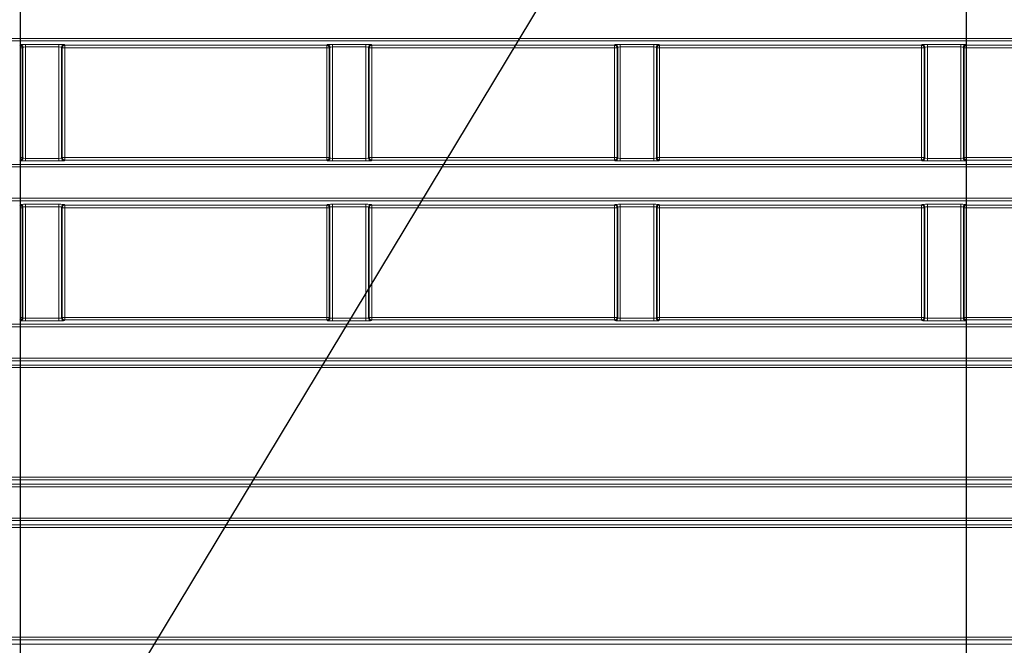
# Model space of a CAD drawing. Header units: millimetres. Extents: x 0 to 1118, y 0 to 864.
# Tile 122 of 172: x 848 to 868, y 324 to 336. Entities that reach past the tile are written whole.
import ezdxf

# ---------------------------------------------------------------- set-up
doc = ezdxf.new("R2010")
doc.units = ezdxf.units.MM
doc.layers.add('ALPHAREV', color=7, linetype='Continuous', lineweight=25)
doc.styles.add('SLDTEXTSTYLE0', font='TXT', dxfattribs={"width": 0.605})
doc.dimstyles.new('SLDDIMSTYLE2', dxfattribs={"dimtxt": 0.18, "dimasz": 4.572, "dimexe": 0, "dimexo": 0.0625, "dimgap": 0, "dimtad": 0, "dimtih": 1, "dimtoh": 1, "dimdec": 0, "dimrnd": 1e-09, "dimzin": 0, "dimdsep": 46, "dimtxsty": 'Standard', "dimsah": 1, "dimcen": 0.09, "dimadec": 0, "dimazin": 0, "dimtfac": 4.572, "dimtdec": 0, "dimtofl": 0, "dimtmove": 0, "dimatfit": 3, "dimfxl": 1, "dimfrac": 2, "dimtolj": 1, "dimtzin": 0, "dimarcsym": 0})
doc.dimstyles.new('SLDDIMSTYLE3', dxfattribs={"dimtxt": 3.175, "dimasz": 4.572, "dimexe": 0, "dimexo": 0.0625, "dimgap": 0.79375, "dimtad": 0, "dimtih": 1, "dimtoh": 1, "dimdec": 1, "dimlfac": 4, "dimrnd": 1e-09, "dimzin": 4, "dimdsep": 46, "dimtxsty": 'SLDTEXTSTYLE0', "dimsah": 1, "dimcen": 0.09, "dimadec": 0, "dimazin": 1, "dimtfac": 1, "dimtofl": 0, "dimtmove": 0, "dimatfit": 3, "dimfxl": 1, "dimfrac": 2, "dimtolj": 1, "dimtzin": 12, "dimarcsym": 0})

# ---------------------------------------------------------------- blocks, each defined once
blk = doc.blocks.new('_D_15')
at = {"layer": 'ALPHAREV'}
for p, q in [((848.449, 356.786), (848.449, 275.338)), ((866.938, 356.786), (866.938, 275.338)), ((882.21, 279.374), (881.119, 279.374)), ((881.119, 279.374), (881.119, 274.502)), ((888.273, 279.374), (889.365, 279.374)), ((889.365, 279.374), (889.365, 274.502)), ((848.449, 276.938), (866.938, 276.938)), ((866.938, 276.938), (870.813, 276.938)), ((881.119, 274.502), (882.21, 274.502)), ((889.365, 274.502), (888.273, 274.502))]:
    blk.add_line(p, q, dxfattribs=at)
for points in [[(848.449, 276.938), (853.021, 276.176), (853.021, 277.7)], [(866.938, 276.938), (862.366, 277.7), (862.366, 276.176)]]:
    blk.add_solid(points, dxfattribs=at)
at = {"layer": 'ALPHAREV', "char_height": 3.175, "attachment_point": 1, "style": 'SLDTEXTSTYLE0'}
for s, insert in [('74.0', (871.538, 278.594)), ('2.9', (882.21, 278.594))]:
    blk.add_mtext(s, dxfattribs=dict(at, insert=insert))

msp = doc.modelspace()

# ---------------------------------------------------------------- linework, layer by layer
at = {"color": 7, "linetype": 'Continuous', "lineweight": 18}
for p, q in [((794.184, 335.672), (983.327, 335.672)), ((983.327, 335.622), (794.184, 335.622)), ((848.453, 335.55), (848.441, 335.537)), ((848.441, 335.488), (848.491, 335.488)), ((848.491, 335.488), (848.503, 335.5)), ((848.491, 333.344), (848.491, 335.488)), ((848.503, 335.5), (848.503, 333.332)), ((849.208, 335.555), (848.553, 335.555)), ((848.553, 335.555), (848.553, 335.505)), ((848.553, 335.505), (849.208, 335.505)), ((848.553, 333.327), (848.553, 335.505)), ((849.208, 335.555), (849.208, 335.505)), ((849.208, 335.505), (849.208, 333.327)), ((849.258, 333.332), (849.258, 335.5)), ((849.258, 335.5), (849.271, 335.488)), ((849.271, 335.488), (849.271, 333.344)), ((849.271, 335.488), (849.321, 335.488)), ((849.321, 335.537), (849.308, 335.55)), ((854.441, 335.537), (849.321, 335.537)), ((849.321, 335.488), (849.321, 335.537)), ((849.321, 335.488), (854.441, 335.488)), ((849.321, 333.344), (849.321, 335.488)), ((854.453, 335.55), (854.441, 335.537)), ((854.441, 335.537), (854.441, 335.488)), ((854.441, 335.488), (854.441, 333.344)), ((854.441, 335.488), (854.491, 335.488)), ((854.491, 335.488), (854.503, 335.5)), ((854.491, 333.344), (854.491, 335.488)), ((854.503, 335.5), (854.503, 333.332)), ((855.208, 335.555), (854.553, 335.555)), ((854.553, 335.555), (854.553, 335.505)), ((854.553, 335.505), (855.208, 335.505)), ((854.553, 333.327), (854.553, 335.505)), ((855.208, 335.555), (855.208, 335.505)), ((855.208, 335.505), (855.208, 333.327)), ((855.258, 333.332), (855.258, 335.5)), ((855.258, 335.5), (855.271, 335.488)), ((855.271, 335.488), (855.271, 333.344)), ((855.271, 335.488), (855.321, 335.488)), ((855.321, 335.537), (855.308, 335.55)), ((855.321, 335.537), (860.066, 335.537)), ((855.321, 335.488), (855.321, 335.537)), ((860.066, 335.488), (855.321, 335.488)), ((855.321, 333.344), (855.321, 335.488)), ((860.066, 335.537), (860.078, 335.55)), ((860.066, 335.488), (860.066, 335.537)), ((860.116, 335.488), (860.066, 335.488)), ((860.066, 333.344), (860.066, 335.488)), ((860.128, 335.5), (860.116, 335.488)), ((860.116, 335.488), (860.116, 333.344)), ((860.128, 333.332), (860.128, 335.5)), ((860.178, 335.555), (860.833, 335.555)), ((860.178, 335.555), (860.178, 335.505)), ((860.833, 335.505), (860.178, 335.505)), ((860.178, 335.505), (860.178, 333.327)), ((860.833, 335.555), (860.833, 335.505)), ((860.833, 333.327), (860.833, 335.505)), ((860.883, 335.5), (860.883, 333.332)), ((860.896, 335.488), (860.883, 335.5)), ((860.896, 333.344), (860.896, 335.488)), ((860.946, 335.488), (860.896, 335.488)), ((860.933, 335.55), (860.946, 335.537)), ((860.946, 335.537), (866.066, 335.537)), ((860.946, 335.537), (860.946, 335.488)), ((866.066, 335.488), (860.946, 335.488)), ((860.946, 335.488), (860.946, 333.344)), ((866.066, 335.537), (866.078, 335.55)), ((866.066, 335.488), (866.066, 335.537)), ((866.116, 335.488), (866.066, 335.488)), ((866.066, 333.344), (866.066, 335.488)), ((866.128, 335.5), (866.116, 335.488)), ((866.116, 335.488), (866.116, 333.344)), ((866.128, 333.332), (866.128, 335.5)), ((866.178, 335.555), (866.833, 335.555)), ((866.178, 335.555), (866.178, 335.505)), ((866.833, 335.505), (866.178, 335.505)), ((866.178, 335.505), (866.178, 333.327)), ((866.833, 335.555), (866.833, 335.505)), ((866.833, 333.327), (866.833, 335.505)), ((866.883, 335.5), (866.883, 333.332)), ((866.896, 335.488), (866.883, 335.5)), ((866.896, 333.344), (866.896, 335.488)), ((866.946, 335.488), (866.896, 335.488)), ((866.933, 335.55), (866.946, 335.537)), ((866.946, 335.537), (873.566, 335.537)), ((866.946, 335.537), (866.946, 335.488)), ((873.566, 335.488), (866.946, 335.488)), ((866.946, 335.488), (866.946, 333.344)), ((848.491, 333.344), (848.441, 333.344)), ((848.441, 333.295), (848.453, 333.282)), ((848.503, 333.332), (848.491, 333.344)), ((848.553, 333.327), (848.553, 333.277)), ((849.208, 333.327), (848.553, 333.327)), ((848.553, 333.277), (849.208, 333.277)), ((849.208, 333.327), (849.208, 333.277)), ((849.271, 333.344), (849.258, 333.332)), ((849.321, 333.344), (849.271, 333.344)), ((849.308, 333.282), (849.321, 333.295)), ((849.321, 333.295), (849.321, 333.344)), ((854.441, 333.344), (849.321, 333.344)), ((849.321, 333.295), (854.441, 333.295)), ((854.441, 333.344), (854.441, 333.295)), ((854.491, 333.344), (854.441, 333.344)), ((854.441, 333.295), (854.453, 333.282)), ((854.503, 333.332), (854.491, 333.344)), ((854.553, 333.327), (854.553, 333.277)), ((855.208, 333.327), (854.553, 333.327)), ((854.553, 333.277), (855.208, 333.277)), ((855.208, 333.327), (855.208, 333.277)), ((855.271, 333.344), (855.258, 333.332)), ((855.321, 333.344), (855.271, 333.344)), ((855.308, 333.282), (855.321, 333.295)), ((855.321, 333.295), (855.321, 333.344)), ((855.321, 333.344), (860.066, 333.344)), ((860.066, 333.295), (855.321, 333.295)), ((860.066, 333.295), (860.066, 333.344)), ((860.066, 333.344), (860.116, 333.344)), ((860.078, 333.282), (860.066, 333.295)), ((860.116, 333.344), (860.128, 333.332)), ((860.178, 333.327), (860.178, 333.277)), ((860.178, 333.327), (860.833, 333.327)), ((860.833, 333.277), (860.178, 333.277)), ((860.833, 333.327), (860.833, 333.277)), ((860.883, 333.332), (860.896, 333.344)), ((860.896, 333.344), (860.946, 333.344)), ((860.946, 333.295), (860.933, 333.282)), ((860.946, 333.344), (860.946, 333.295)), ((860.946, 333.344), (866.066, 333.344)), ((866.066, 333.295), (860.946, 333.295)), ((866.066, 333.344), (866.116, 333.344)), ((866.066, 333.295), (866.066, 333.344)), ((866.078, 333.282), (866.066, 333.295)), ((866.116, 333.344), (866.128, 333.332)), ((866.178, 333.327), (866.178, 333.277)), ((866.178, 333.327), (866.833, 333.327)), ((866.833, 333.277), (866.178, 333.277)), ((866.833, 333.327), (866.833, 333.277)), ((866.883, 333.332), (866.896, 333.344)), ((866.896, 333.344), (866.946, 333.344)), ((866.946, 333.295), (866.933, 333.282)), ((866.946, 333.344), (866.946, 333.295)), ((866.946, 333.344), (873.566, 333.344)), ((873.566, 333.295), (866.946, 333.295)), ((794.184, 333.21), (983.327, 333.21)), ((983.327, 333.16), (794.184, 333.16)), ((794.184, 332.547), (983.327, 332.547)), ((983.327, 332.497), (794.184, 332.497)), ((848.453, 332.425), (848.441, 332.412)), ((848.441, 332.363), (848.491, 332.363)), ((848.491, 332.363), (848.503, 332.375)), ((848.491, 330.219), (848.491, 332.363)), ((848.503, 332.375), (848.503, 330.207)), ((849.208, 332.43), (848.553, 332.43)), ((848.553, 332.43), (848.553, 332.38)), ((848.553, 332.38), (849.208, 332.38)), ((848.553, 330.202), (848.553, 332.38)), ((849.208, 332.43), (849.208, 332.38)), ((849.208, 332.38), (849.208, 330.202)), ((849.258, 330.207), (849.258, 332.375)), ((849.258, 332.375), (849.271, 332.363)), ((849.271, 332.363), (849.271, 330.219)), ((849.271, 332.363), (849.321, 332.363)), ((849.321, 332.412), (849.308, 332.425)), ((854.441, 332.412), (849.321, 332.412)), ((849.321, 332.363), (849.321, 332.412)), ((849.321, 332.363), (854.441, 332.363)), ((849.321, 330.219), (849.321, 332.363)), ((854.453, 332.425), (854.441, 332.412)), ((854.441, 332.412), (854.441, 332.363)), ((854.441, 332.363), (854.441, 330.219)), ((854.441, 332.363), (854.491, 332.363)), ((854.491, 332.363), (854.503, 332.375)), ((854.491, 330.219), (854.491, 332.363)), ((854.503, 332.375), (854.503, 330.207)), ((855.208, 332.43), (854.553, 332.43)), ((854.553, 332.43), (854.553, 332.38)), ((854.553, 332.38), (855.208, 332.38)), ((854.553, 330.202), (854.553, 332.38)), ((855.208, 332.43), (855.208, 332.38)), ((855.208, 332.38), (855.208, 330.202)), ((855.258, 330.207), (855.258, 332.375)), ((855.258, 332.375), (855.271, 332.363)), ((855.271, 332.363), (855.271, 330.219)), ((855.271, 332.363), (855.321, 332.363)), ((855.321, 332.412), (855.308, 332.425)), ((855.321, 332.412), (860.066, 332.412)), ((855.321, 332.363), (855.321, 332.412)), ((860.066, 332.363), (855.321, 332.363)), ((855.321, 330.219), (855.321, 332.363)), ((860.066, 332.412), (860.078, 332.425)), ((860.066, 332.363), (860.066, 332.412)), ((860.116, 332.363), (860.066, 332.363)), ((860.066, 330.219), (860.066, 332.363)), ((860.128, 332.375), (860.116, 332.363)), ((860.116, 332.363), (860.116, 330.219)), ((860.128, 330.207), (860.128, 332.375)), ((860.178, 332.43), (860.833, 332.43)), ((860.178, 332.43), (860.178, 332.38)), ((860.833, 332.38), (860.178, 332.38)), ((860.178, 332.38), (860.178, 330.202)), ((860.833, 332.43), (860.833, 332.38)), ((860.833, 330.202), (860.833, 332.38)), ((860.883, 332.375), (860.883, 330.207)), ((860.896, 332.363), (860.883, 332.375)), ((860.896, 330.219), (860.896, 332.363)), ((860.946, 332.363), (860.896, 332.363)), ((860.933, 332.425), (860.946, 332.412)), ((860.946, 332.412), (866.066, 332.412)), ((860.946, 332.412), (860.946, 332.363)), ((866.066, 332.363), (860.946, 332.363)), ((860.946, 332.363), (860.946, 330.219)), ((866.066, 332.412), (866.078, 332.425)), ((866.066, 332.363), (866.066, 332.412)), ((866.116, 332.363), (866.066, 332.363)), ((866.066, 330.219), (866.066, 332.363)), ((866.128, 332.375), (866.116, 332.363)), ((866.116, 332.363), (866.116, 330.219)), ((866.128, 330.207), (866.128, 332.375)), ((866.178, 332.43), (866.833, 332.43)), ((866.178, 332.43), (866.178, 332.38)), ((866.833, 332.38), (866.178, 332.38)), ((866.178, 332.38), (866.178, 330.202)), ((866.833, 332.43), (866.833, 332.38)), ((866.833, 330.202), (866.833, 332.38)), ((866.883, 332.375), (866.883, 330.207)), ((866.896, 332.363), (866.883, 332.375)), ((866.896, 330.219), (866.896, 332.363)), ((866.946, 332.363), (866.896, 332.363)), ((866.933, 332.425), (866.946, 332.412)), ((866.946, 332.412), (873.566, 332.412)), ((866.946, 332.412), (866.946, 332.363)), ((873.566, 332.363), (866.946, 332.363)), ((866.946, 332.363), (866.946, 330.219)), ((848.491, 330.219), (848.441, 330.219)), ((848.503, 330.207), (848.491, 330.219)), ((848.553, 330.202), (848.553, 330.152)), ((849.208, 330.202), (848.553, 330.202)), ((849.208, 330.202), (849.208, 330.152)), ((849.271, 330.219), (849.258, 330.207)), ((849.321, 330.219), (849.271, 330.219)), ((849.321, 330.17), (849.321, 330.219)), ((854.441, 330.219), (849.321, 330.219)), ((854.491, 330.219), (854.441, 330.219)), ((854.441, 330.219), (854.441, 330.17)), ((854.503, 330.207), (854.491, 330.219)), ((854.553, 330.202), (854.553, 330.152)), ((855.208, 330.202), (854.553, 330.202)), ((855.208, 330.202), (855.208, 330.152)), ((855.271, 330.219), (855.258, 330.207)), ((855.321, 330.219), (855.271, 330.219)), ((855.321, 330.17), (855.321, 330.219)), ((855.321, 330.219), (860.066, 330.219)), ((860.066, 330.17), (860.066, 330.219)), ((860.066, 330.219), (860.116, 330.219)), ((860.116, 330.219), (860.128, 330.207)), ((860.178, 330.202), (860.178, 330.152)), ((860.178, 330.202), (860.833, 330.202)), ((860.833, 330.202), (860.833, 330.152)), ((860.883, 330.207), (860.896, 330.219)), ((860.896, 330.219), (860.946, 330.219)), ((860.946, 330.219), (860.946, 330.17)), ((860.946, 330.219), (866.066, 330.219)), ((866.066, 330.17), (866.066, 330.219)), ((866.066, 330.219), (866.116, 330.219)), ((866.116, 330.219), (866.128, 330.207)), ((866.178, 330.202), (866.178, 330.152)), ((866.178, 330.202), (866.833, 330.202)), ((866.833, 330.202), (866.833, 330.152)), ((866.883, 330.207), (866.896, 330.219)), ((866.896, 330.219), (866.946, 330.219)), ((866.946, 330.219), (866.946, 330.17)), ((866.946, 330.219), (873.566, 330.219)), ((794.184, 330.085), (983.327, 330.085)), ((983.327, 330.035), (794.184, 330.035)), ((848.441, 330.17), (848.453, 330.157)), ((848.553, 330.152), (849.208, 330.152)), ((849.308, 330.157), (849.321, 330.17)), ((849.321, 330.17), (854.441, 330.17)), ((854.441, 330.17), (854.453, 330.157)), ((854.553, 330.152), (855.208, 330.152)), ((855.308, 330.157), (855.321, 330.17)), ((860.066, 330.17), (855.321, 330.17)), ((860.078, 330.157), (860.066, 330.17)), ((860.833, 330.152), (860.178, 330.152)), ((860.946, 330.17), (860.933, 330.157)), ((866.066, 330.17), (860.946, 330.17)), ((866.078, 330.157), (866.066, 330.17)), ((866.833, 330.152), (866.178, 330.152)), ((866.946, 330.17), (866.933, 330.157)), ((873.566, 330.17), (866.946, 330.17)), ((794.184, 329.422), (983.327, 329.422)), ((983.327, 329.372), (794.184, 329.372)), ((795.761, 329.287), (981.75, 329.287)), ((981.75, 329.238), (795.761, 329.238)), ((794.184, 326.96), (983.327, 326.96)), ((983.327, 326.91), (794.184, 326.91)), ((795.761, 327.094), (981.75, 327.094)), ((981.75, 327.045), (795.761, 327.045)), ((794.184, 326.297), (983.327, 326.297)), ((983.327, 326.247), (794.184, 326.247)), ((795.761, 326.162), (981.75, 326.162)), ((981.75, 326.113), (795.761, 326.113)), ((801.1, 323.969), (976.412, 323.969)), ((976.312, 323.92), (801.2, 323.92)), ((801.916, 323.835), (975.596, 323.835))]:
    msp.add_line(p, q, dxfattribs=at)
for centre, start, end in [((848.441, 335.487), 0.1836, 89.8164), ((848.453, 335.5), 0.1836, 89.8164), ((849.308, 335.5), 90.1836, 179.8164), ((849.321, 335.487), 90.1836, 179.8164), ((854.441, 335.487), 0.1836, 89.8164), ((854.453, 335.5), 0.1836, 89.8164), ((855.308, 335.5), 90.1836, 179.8164), ((855.321, 335.487), 90.1836, 179.8164), ((860.066, 335.487), 0.1836, 89.8164), ((860.078, 335.5), 0.1836, 89.8164), ((860.933, 335.5), 90.1836, 179.8164), ((860.946, 335.487), 90.1836, 179.8164), ((866.066, 335.487), 0.1836, 89.8164), ((866.078, 335.5), 0.1836, 89.8164), ((866.933, 335.5), 90.1836, 179.8164), ((866.946, 335.487), 90.1836, 179.8164), ((848.441, 333.345), 270.1836, 359.8164), ((848.453, 333.332), 270.1836, 359.8164), ((849.308, 333.332), 180.1836, 269.8164), ((849.321, 333.345), 180.1836, 269.8164), ((854.441, 333.345), 270.1836, 359.8164), ((854.453, 333.332), 270.1836, 359.8164), ((855.308, 333.332), 180.1836, 269.8164), ((855.321, 333.345), 180.1836, 269.8164), ((860.066, 333.345), 270.1836, 359.8164), ((860.078, 333.332), 270.1836, 359.8164), ((860.933, 333.332), 180.1836, 269.8164), ((860.946, 333.345), 180.1836, 269.8164), ((866.066, 333.345), 270.1836, 359.8164), ((866.078, 333.332), 270.1836, 359.8164), ((866.933, 333.332), 180.1836, 269.8164), ((866.946, 333.345), 180.1836, 269.8164), ((848.441, 332.362), 0.1836, 89.8164), ((848.453, 332.375), 0.1836, 89.8164), ((849.308, 332.375), 90.1836, 179.8164), ((849.321, 332.362), 90.1836, 179.8164), ((854.441, 332.362), 0.1836, 89.8164), ((854.453, 332.375), 0.1836, 89.8164), ((855.308, 332.375), 90.1836, 179.8164), ((855.321, 332.362), 90.1836, 179.8164), ((860.066, 332.362), 0.1836, 89.8164), ((860.078, 332.375), 0.1836, 89.8164), ((860.933, 332.375), 90.1836, 179.8164), ((860.946, 332.362), 90.1836, 179.8164), ((866.066, 332.362), 0.1836, 89.8164), ((866.078, 332.375), 0.1836, 89.8164), ((866.933, 332.375), 90.1836, 179.8164), ((866.946, 332.362), 90.1836, 179.8164), ((848.441, 330.22), 270.1836, 359.8164), ((848.453, 330.207), 270.1836, 359.8164), ((849.308, 330.207), 180.1836, 269.8164), ((849.321, 330.22), 180.1836, 269.8164), ((854.441, 330.22), 270.1836, 359.8164), ((854.453, 330.207), 270.1836, 359.8164), ((855.308, 330.207), 180.1836, 269.8164), ((855.321, 330.22), 180.1836, 269.8164), ((860.066, 330.22), 270.1836, 359.8164), ((860.078, 330.207), 270.1836, 359.8164), ((860.933, 330.207), 180.1836, 269.8164), ((860.946, 330.22), 180.1836, 269.8164), ((866.066, 330.22), 270.1836, 359.8164), ((866.078, 330.207), 270.1836, 359.8164), ((866.933, 330.207), 180.1836, 269.8164), ((866.946, 330.22), 180.1836, 269.8164)]:
    msp.add_arc(centre, 0.0501, start, end, dxfattribs=at)
for centre, major_axis, ratio, start_param, end_param in [((848.553, 335.55), (0.1, 0), 0.052408, 1.570796, 3.089233), ((848.553, 335.5), (0.05, 0), 0.104816, 1.570796, 3.089233), ((849.208, 335.55), (0.1, 0), 0.052408, 0.05236, 1.570796), ((849.208, 335.5), (0.05, 0), 0.104816, 0.05236, 1.570796), ((854.553, 335.55), (0.1, 0), 0.052408, 1.570796, 3.089233), ((854.553, 335.5), (0.05, 0), 0.104816, 1.570796, 3.089233), ((855.208, 335.55), (0.1, 0), 0.052408, 0.05236, 1.570796), ((855.208, 335.5), (0.05, 0), 0.104816, 0.05236, 1.570796), ((860.178, 335.55), (0.1, 0), 0.052408, 1.570796, 3.089233), ((860.178, 335.5), (0.05, 0), 0.104816, 1.570796, 3.089233), ((860.833, 335.55), (0.1, 0), 0.052408, 0.05236, 1.570796), ((860.833, 335.5), (0.05, 0), 0.104816, 0.05236, 1.570796), ((866.178, 335.55), (0.1, 0), 0.052408, 1.570796, 3.089233), ((866.178, 335.5), (0.05, 0), 0.104816, 1.570796, 3.089233), ((866.833, 335.55), (0.1, 0), 0.052408, 0.05236, 1.570796), ((866.833, 335.5), (0.05, 0), 0.104816, 0.05236, 1.570796), ((848.553, 333.282), (0.1, 0), 0.052408, 3.193953, 4.712389), ((848.553, 333.332), (0.05, 0), 0.104816, 3.193953, 4.712389), ((849.208, 333.332), (0.05, 0), 0.104816, 4.712389, 6.230825), ((849.208, 333.282), (0.1, 0), 0.052408, 4.712389, 6.230825), ((854.553, 333.282), (0.1, 0), 0.052408, 3.193953, 4.712389), ((854.553, 333.332), (0.05, 0), 0.104816, 3.193953, 4.712389), ((855.208, 333.332), (0.05, 0), 0.104816, 4.712389, 6.230825), ((855.208, 333.282), (0.1, 0), 0.052408, 4.712389, 6.230825), ((860.178, 333.282), (0.1, 0), 0.052408, 3.193953, 4.712389), ((860.178, 333.332), (0.05, 0), 0.104816, 3.193953, 4.712389), ((860.833, 333.332), (0.05, 0), 0.104816, 4.712389, 6.230825), ((860.833, 333.282), (0.1, 0), 0.052408, 4.712389, 6.230825), ((866.178, 333.282), (0.1, 0), 0.052408, 3.193953, 4.712389), ((866.178, 333.332), (0.05, 0), 0.104816, 3.193953, 4.712389), ((866.833, 333.332), (0.05, 0), 0.104816, 4.712389, 6.230825), ((866.833, 333.282), (0.1, 0), 0.052408, 4.712389, 6.230825), ((848.553, 332.425), (0.1, 0), 0.052408, 1.570796, 3.089233), ((848.553, 332.375), (0.05, 0), 0.104816, 1.570796, 3.089233), ((849.208, 332.425), (0.1, 0), 0.052408, 0.05236, 1.570796), ((849.208, 332.375), (0.05, 0), 0.104816, 0.05236, 1.570796), ((854.553, 332.425), (0.1, 0), 0.052408, 1.570796, 3.089233), ((854.553, 332.375), (0.05, 0), 0.104816, 1.570796, 3.089233), ((855.208, 332.425), (0.1, 0), 0.052408, 0.05236, 1.570796), ((855.208, 332.375), (0.05, 0), 0.104816, 0.05236, 1.570796), ((860.178, 332.425), (0.1, 0), 0.052408, 1.570796, 3.089233), ((860.178, 332.375), (0.05, 0), 0.104816, 1.570796, 3.089233), ((860.833, 332.425), (0.1, 0), 0.052408, 0.05236, 1.570796), ((860.833, 332.375), (0.05, 0), 0.104816, 0.05236, 1.570796), ((866.178, 332.425), (0.1, 0), 0.052408, 1.570796, 3.089233), ((866.178, 332.375), (0.05, 0), 0.104816, 1.570796, 3.089233), ((866.833, 332.425), (0.1, 0), 0.052408, 0.05236, 1.570796), ((866.833, 332.375), (0.05, 0), 0.104816, 0.05236, 1.570796), ((848.553, 330.207), (0.05, 0), 0.104816, 3.193953, 4.712389), ((849.208, 330.207), (0.05, 0), 0.104816, 4.712389, 6.230825), ((854.553, 330.207), (0.05, 0), 0.104816, 3.193953, 4.712389), ((855.208, 330.207), (0.05, 0), 0.104816, 4.712389, 6.230825), ((860.178, 330.207), (0.05, 0), 0.104816, 3.193953, 4.712389), ((860.833, 330.207), (0.05, 0), 0.104816, 4.712389, 6.230825), ((866.178, 330.207), (0.05, 0), 0.104816, 3.193953, 4.712389), ((866.833, 330.207), (0.05, 0), 0.104816, 4.712389, 6.230825), ((848.553, 330.157), (0.1, 0), 0.052408, 3.193953, 4.712389), ((849.208, 330.157), (0.1, 0), 0.052408, 4.712389, 6.230825), ((854.553, 330.157), (0.1, 0), 0.052408, 3.193953, 4.712389), ((855.208, 330.157), (0.1, 0), 0.052408, 4.712389, 6.230825), ((860.178, 330.157), (0.1, 0), 0.052408, 3.193953, 4.712389), ((860.833, 330.157), (0.1, 0), 0.052408, 4.712389, 6.230825), ((866.178, 330.157), (0.1, 0), 0.052408, 3.193953, 4.712389), ((866.833, 330.157), (0.1, 0), 0.052408, 4.712389, 6.230825)]:
    msp.add_ellipse(centre, major_axis=major_axis, ratio=ratio, start_param=start_param, end_param=end_param, dxfattribs=at)

# ---------------------------------------------------------------- dimensions: what is measured, and where the dimension line sits
at = {"layer": 'ALPHAREV'}
dim = msp.add_linear_dim(base=(848.449, 276.938), p1=(866.938, 358.386), p2=(848.449, 358.386), dimstyle='SLDDIMSTYLE3', dxfattribs=at)
dim.commit()
dim.dimension.update_dxf_attribs({"geometry": '_D_15', "text_midpoint": (880.997, 276.938), "dimtype": 160})

# ---------------------------------------------------------------- leaders
msp.add_leader([(880.817, 373.172), (823.764, 278.557)], dimstyle='SLDDIMSTYLE2', dxfattribs=at)

doc.saveas('drawing.dxf')
